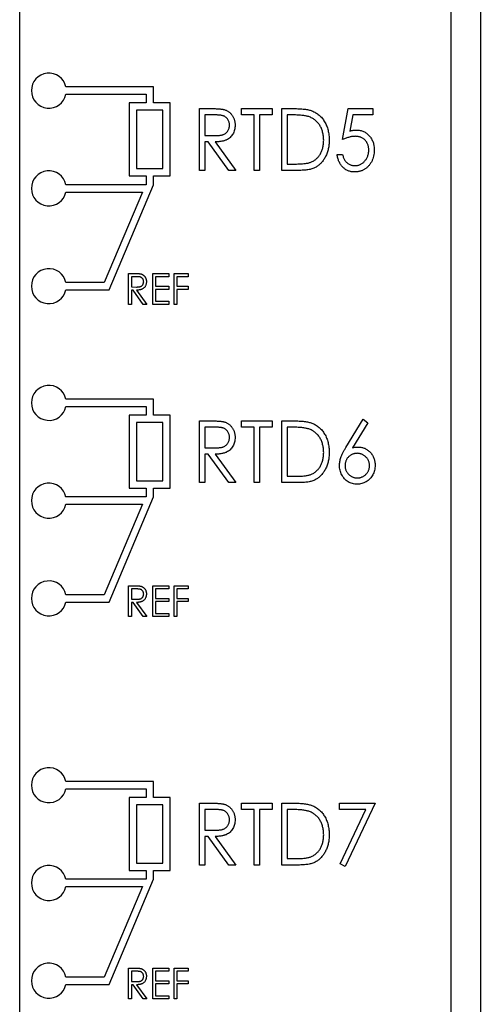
# Model space of a CAD drawing. Header units: millimetres. Extents: x 0 to 420, y 0 to 297.
# Tile 4 of 43: x 106.4 to 114.3, y 53.38 to 70.24. Entities that reach past the tile are written whole.
import ezdxf

# ---------------------------------------------------------------- set-up
doc = ezdxf.new("R2010")
doc.units = ezdxf.units.MM

msp = doc.modelspace()

# ---------------------------------------------------------------- linework, layer by layer
at = {"color": 7, "linetype": 'Continuous', "lineweight": 25}
for p, q in [((113.801, 39.379), (113.801, 98.579)), ((106.401, 47.229), (106.401, 94.179)), ((114.301, 83.479), (114.301, 38.779)), ((108.694, 69.092), (107.194, 69.092)), ((108.694, 68.817), (108.694, 69.092)), ((107.194, 68.967), (108.569, 68.967)), ((108.569, 68.967), (108.569, 68.817)), ((108.281, 68.817), (108.281, 67.567)), ((108.569, 68.817), (108.281, 68.817)), ((108.856, 68.692), (108.406, 68.692)), ((108.406, 68.692), (108.406, 67.692)), ((108.981, 68.817), (108.694, 68.817)), ((108.856, 67.692), (108.856, 68.692)), ((108.981, 67.567), (108.981, 68.817)), ((109.484, 68.721), (109.678, 68.721)), ((109.484, 67.662), (109.484, 68.721)), ((110.203, 68.612), (110.203, 68.721)), ((110.203, 68.721), (110.732, 68.721)), ((110.732, 68.721), (110.732, 68.612)), ((110.895, 67.662), (110.895, 68.721)), ((110.895, 68.721), (111.095, 68.721)), ((111.939, 68.192), (112.034, 68.721)), ((112.034, 68.721), (112.455, 68.721)), ((112.455, 68.721), (112.455, 68.612)), ((109.754, 68.612), (109.578, 68.612)), ((109.578, 68.612), (109.578, 68.26)), ((110.42, 68.612), (110.203, 68.612)), ((110.42, 67.662), (110.42, 68.612)), ((110.732, 68.612), (110.515, 68.612)), ((110.515, 68.612), (110.515, 67.662)), ((111.058, 68.612), (110.99, 68.612)), ((110.99, 68.612), (110.99, 67.771)), ((112.112, 68.612), (112.062, 68.335)), ((112.455, 68.612), (112.112, 68.612)), ((109.578, 68.26), (109.75, 68.258)), ((109.578, 68.151), (109.578, 67.662)), ((109.635, 68.151), (109.578, 68.151)), ((109.988, 67.662), (109.635, 68.151)), ((109.755, 68.151), (110.108, 67.662)), ((111.844, 67.934), (111.939, 67.934)), ((108.406, 67.692), (108.856, 67.692)), ((109.578, 67.662), (109.484, 67.662)), ((110.108, 67.662), (109.988, 67.662)), ((110.515, 67.662), (110.42, 67.662)), ((111.202, 67.662), (110.895, 67.662)), ((110.99, 67.771), (111.101, 67.771)), ((108.281, 67.567), (108.569, 67.567)), ((108.569, 67.567), (108.569, 67.417)), ((108.694, 67.567), (108.981, 67.567)), ((108.694, 67.417), (108.694, 67.567)), ((108.569, 67.417), (107.194, 67.417)), ((107.933, 65.617), (108.694, 67.417)), ((107.194, 67.292), (108.505, 67.292)), ((108.505, 67.292), (107.851, 65.742)), ((108.269, 65.896), (108.366, 65.896)), ((108.269, 65.367), (108.269, 65.896)), ((108.404, 65.841), (108.316, 65.841)), ((108.316, 65.841), (108.316, 65.665)), ((108.683, 65.896), (108.961, 65.896)), ((108.683, 65.367), (108.683, 65.896)), ((108.961, 65.841), (108.73, 65.841)), ((108.73, 65.841), (108.73, 65.679)), ((108.961, 65.896), (108.961, 65.841)), ((109.049, 65.896), (109.293, 65.896)), ((109.049, 65.367), (109.049, 65.896)), ((109.293, 65.841), (109.096, 65.841)), ((109.096, 65.841), (109.096, 65.679)), ((109.293, 65.896), (109.293, 65.841)), ((107.851, 65.742), (107.194, 65.742)), ((108.316, 65.665), (108.402, 65.664)), ((108.73, 65.679), (108.961, 65.679)), ((108.73, 65.624), (108.73, 65.421)), ((108.961, 65.624), (108.73, 65.624)), ((108.961, 65.679), (108.961, 65.624)), ((109.096, 65.679), (109.293, 65.679)), ((109.293, 65.624), (109.096, 65.624)), ((109.096, 65.624), (109.096, 65.367)), ((109.293, 65.679), (109.293, 65.624)), ((107.194, 65.617), (107.933, 65.617)), ((108.345, 65.611), (108.316, 65.611)), ((108.316, 65.611), (108.316, 65.367)), ((108.521, 65.367), (108.345, 65.611)), ((108.405, 65.611), (108.581, 65.367)), ((108.316, 65.367), (108.269, 65.367)), ((108.581, 65.367), (108.521, 65.367)), ((108.961, 65.367), (108.683, 65.367)), ((108.73, 65.421), (108.961, 65.421)), ((108.961, 65.421), (108.961, 65.367)), ((109.096, 65.367), (109.049, 65.367)), ((108.694, 63.742), (107.194, 63.742)), ((107.194, 63.617), (108.569, 63.617)), ((108.569, 63.617), (108.569, 63.467)), ((108.694, 63.467), (108.694, 63.742)), ((108.281, 63.467), (108.281, 62.217)), ((108.569, 63.467), (108.281, 63.467)), ((108.981, 63.467), (108.694, 63.467)), ((108.981, 62.217), (108.981, 63.467)), ((108.856, 63.342), (108.406, 63.342)), ((108.406, 63.342), (108.406, 62.342)), ((108.856, 62.342), (108.856, 63.342)), ((109.484, 63.371), (109.678, 63.371)), ((109.484, 62.313), (109.484, 63.371)), ((109.754, 63.262), (109.578, 63.262)), ((109.578, 63.262), (109.578, 62.91)), ((110.203, 63.262), (110.203, 63.371)), ((110.203, 63.371), (110.732, 63.371)), ((110.42, 63.262), (110.203, 63.262)), ((110.42, 62.313), (110.42, 63.262)), ((110.732, 63.262), (110.515, 63.262)), ((110.515, 63.262), (110.515, 62.313)), ((110.732, 63.371), (110.732, 63.262)), ((110.895, 63.371), (111.095, 63.371)), ((110.895, 62.313), (110.895, 63.371)), ((111.058, 63.262), (110.99, 63.262)), ((110.99, 63.262), (110.99, 62.421)), ((111.996, 62.915), (112.292, 63.398)), ((112.369, 63.338), (112.107, 62.911)), ((112.292, 63.398), (112.369, 63.338)), ((109.578, 62.91), (109.75, 62.908)), ((109.635, 62.801), (109.578, 62.801)), ((109.578, 62.801), (109.578, 62.313)), ((109.988, 62.313), (109.635, 62.801)), ((109.755, 62.801), (110.108, 62.313)), ((110.99, 62.421), (111.101, 62.421)), ((108.406, 62.342), (108.856, 62.342)), ((109.578, 62.313), (109.484, 62.313)), ((110.108, 62.313), (109.988, 62.313)), ((110.515, 62.313), (110.42, 62.313)), ((111.202, 62.313), (110.895, 62.313)), ((108.281, 62.217), (108.569, 62.217)), ((108.569, 62.217), (108.569, 62.067)), ((108.694, 62.217), (108.981, 62.217)), ((108.694, 62.067), (108.694, 62.217)), ((108.569, 62.067), (107.194, 62.067)), ((107.194, 61.942), (108.505, 61.942)), ((108.505, 61.942), (107.851, 60.392)), ((107.933, 60.267), (108.694, 62.067)), ((107.851, 60.392), (107.194, 60.392)), ((108.269, 60.017), (108.269, 60.546)), ((108.269, 60.546), (108.366, 60.546)), ((108.316, 60.491), (108.316, 60.315)), ((108.404, 60.491), (108.316, 60.491)), ((108.683, 60.546), (108.961, 60.546)), ((108.683, 60.017), (108.683, 60.546)), ((108.961, 60.491), (108.73, 60.491)), ((108.73, 60.491), (108.73, 60.329)), ((108.961, 60.546), (108.961, 60.491)), ((109.049, 60.546), (109.293, 60.546)), ((109.049, 60.017), (109.049, 60.546)), ((109.293, 60.491), (109.096, 60.491)), ((109.096, 60.491), (109.096, 60.329)), ((109.293, 60.546), (109.293, 60.491)), ((107.194, 60.267), (107.933, 60.267)), ((108.316, 60.315), (108.402, 60.314)), ((108.345, 60.261), (108.316, 60.261)), ((108.316, 60.261), (108.316, 60.017)), ((108.521, 60.017), (108.345, 60.261)), ((108.405, 60.261), (108.581, 60.017)), ((108.73, 60.329), (108.961, 60.329)), ((108.73, 60.274), (108.73, 60.071)), ((108.961, 60.274), (108.73, 60.274)), ((108.961, 60.329), (108.961, 60.274)), ((109.096, 60.329), (109.293, 60.329)), ((109.293, 60.274), (109.096, 60.274)), ((109.096, 60.274), (109.096, 60.017)), ((109.293, 60.329), (109.293, 60.274)), ((108.73, 60.071), (108.961, 60.071)), ((108.961, 60.071), (108.961, 60.017)), ((108.316, 60.017), (108.269, 60.017)), ((108.581, 60.017), (108.521, 60.017)), ((108.961, 60.017), (108.683, 60.017)), ((109.096, 60.017), (109.049, 60.017)), ((108.694, 57.192), (107.194, 57.192)), ((108.694, 56.917), (108.694, 57.192)), ((107.194, 57.067), (108.569, 57.067)), ((108.569, 57.067), (108.569, 56.917)), ((108.281, 56.917), (108.281, 55.667)), ((108.569, 56.917), (108.281, 56.917)), ((108.981, 56.917), (108.694, 56.917)), ((108.981, 55.667), (108.981, 56.917)), ((108.856, 56.792), (108.406, 56.792)), ((108.406, 56.792), (108.406, 55.792)), ((108.856, 55.792), (108.856, 56.792)), ((109.484, 56.821), (109.678, 56.821)), ((109.484, 55.762), (109.484, 56.821)), ((109.754, 56.712), (109.578, 56.712)), ((109.578, 56.712), (109.578, 56.36)), ((110.203, 56.821), (110.732, 56.821)), ((110.203, 56.712), (110.203, 56.821)), ((110.42, 56.712), (110.203, 56.712)), ((110.42, 55.762), (110.42, 56.712)), ((110.732, 56.712), (110.515, 56.712)), ((110.515, 56.712), (110.515, 55.762)), ((110.732, 56.821), (110.732, 56.712)), ((110.895, 56.821), (111.095, 56.821)), ((110.895, 55.762), (110.895, 56.821)), ((110.99, 56.712), (110.99, 55.871)), ((111.058, 56.712), (110.99, 56.712)), ((111.885, 56.821), (112.496, 56.821)), ((111.885, 56.712), (111.885, 56.821)), ((112.338, 56.712), (111.885, 56.712)), ((111.896, 55.782), (112.338, 56.712)), ((112.496, 56.821), (111.98, 55.735)), ((109.578, 56.36), (109.75, 56.358)), ((109.635, 56.251), (109.578, 56.251)), ((109.578, 56.251), (109.578, 55.762)), ((109.988, 55.762), (109.635, 56.251)), ((109.755, 56.251), (110.108, 55.762)), ((110.99, 55.871), (111.101, 55.871)), ((108.406, 55.792), (108.856, 55.792)), ((109.578, 55.762), (109.484, 55.762)), ((110.108, 55.762), (109.988, 55.762)), ((110.515, 55.762), (110.42, 55.762)), ((111.202, 55.762), (110.895, 55.762)), ((111.98, 55.735), (111.896, 55.782)), ((108.569, 55.517), (107.194, 55.517)), ((107.933, 53.717), (108.694, 55.517)), ((108.281, 55.667), (108.569, 55.667)), ((108.569, 55.667), (108.569, 55.517)), ((108.694, 55.667), (108.981, 55.667)), ((108.694, 55.517), (108.694, 55.667)), ((107.194, 55.392), (108.505, 55.392)), ((108.505, 55.392), (107.851, 53.842)), ((108.269, 53.467), (108.269, 53.996)), ((108.269, 53.996), (108.366, 53.996)), ((108.683, 53.467), (108.683, 53.996)), ((108.683, 53.996), (108.961, 53.996)), ((108.961, 53.996), (108.961, 53.941)), ((109.049, 53.996), (109.293, 53.996)), ((109.049, 53.467), (109.049, 53.996)), ((109.293, 53.996), (109.293, 53.941)), ((107.851, 53.842), (107.194, 53.842)), ((108.404, 53.941), (108.316, 53.941)), ((108.316, 53.941), (108.316, 53.765)), ((108.73, 53.941), (108.73, 53.779)), ((108.961, 53.941), (108.73, 53.941)), ((109.293, 53.941), (109.096, 53.941)), ((109.096, 53.941), (109.096, 53.779)), ((107.194, 53.717), (107.933, 53.717)), ((108.316, 53.765), (108.402, 53.764)), ((108.316, 53.711), (108.316, 53.467)), ((108.345, 53.711), (108.316, 53.711)), ((108.521, 53.467), (108.345, 53.711)), ((108.405, 53.711), (108.581, 53.467)), ((108.73, 53.779), (108.961, 53.779)), ((108.961, 53.724), (108.73, 53.724)), ((108.73, 53.724), (108.73, 53.521)), ((108.961, 53.779), (108.961, 53.724)), ((109.096, 53.779), (109.293, 53.779)), ((109.293, 53.724), (109.096, 53.724)), ((109.096, 53.724), (109.096, 53.467)), ((109.293, 53.779), (109.293, 53.724)), ((108.73, 53.521), (108.961, 53.521)), ((108.961, 53.521), (108.961, 53.467)), ((108.316, 53.467), (108.269, 53.467)), ((108.581, 53.467), (108.521, 53.467)), ((108.961, 53.467), (108.683, 53.467)), ((109.096, 53.467), (109.049, 53.467))]:
    msp.add_line(p, q, dxfattribs=at)
for centre in [(106.901, 69.029), (106.901, 67.354), (106.901, 65.679), (106.901, 63.679), (106.901, 62.004), (106.901, 60.329), (106.901, 57.129), (106.901, 55.454), (106.901, 53.779)]:
    msp.add_arc(centre, 0.3, 12.0247, 347.9753, dxfattribs=at)
for points, knots in [([(109.678, 68.721), (109.691, 68.721), (109.716, 68.721), (109.752, 68.72), (109.784, 68.719), (109.813, 68.717), (109.839, 68.715), (109.862, 68.713), (109.881, 68.71), (109.893, 68.708), (109.898, 68.706)], [0, 0, 0, 0, 0.176242, 0.33814, 0.4848, 0.616193, 0.734395, 0.837422, 0.92561, 1, 1, 1, 1]), ([(109.898, 68.706), (109.906, 68.705), (109.92, 68.701), (109.94, 68.693), (109.959, 68.683), (109.977, 68.673), (109.995, 68.66), (110.011, 68.646), (110.026, 68.63), (110.04, 68.613), (110.053, 68.595), (110.064, 68.576), (110.073, 68.555), (110.081, 68.534), (110.087, 68.511), (110.091, 68.488), (110.094, 68.463), (110.094, 68.446), (110.094, 68.438)], [0, 0, 0, 0, 0.0613754, 0.1214721, 0.181055, 0.2399928, 0.2990632, 0.3583977, 0.418425, 0.4803892, 0.5422018, 0.6044959, 0.6667454, 0.7299505, 0.7945772, 0.8604816, 0.9292247, 1, 1, 1, 1]), ([(111.095, 68.721), (111.112, 68.721), (111.146, 68.72), (111.195, 68.719), (111.24, 68.716), (111.281, 68.712), (111.319, 68.707), (111.352, 68.7), (111.383, 68.692), (111.401, 68.686), (111.41, 68.683)], [0, 0, 0, 0, 0.164344, 0.316794, 0.458147, 0.588563, 0.707492, 0.815269, 0.912897, 1, 1, 1, 1]), ([(111.41, 68.683), (111.421, 68.678), (111.444, 68.669), (111.476, 68.651), (111.507, 68.632), (111.536, 68.609), (111.562, 68.585), (111.587, 68.558), (111.609, 68.528), (111.63, 68.496), (111.649, 68.462), (111.665, 68.426), (111.678, 68.389), (111.69, 68.35), (111.698, 68.309), (111.704, 68.267), (111.708, 68.223), (111.708, 68.193), (111.709, 68.178)], [0, 0, 0, 0, 0.059391, 0.11779, 0.175912, 0.233425, 0.291477, 0.349797, 0.409542, 0.470578, 0.532628, 0.595148, 0.658646, 0.723244, 0.78948, 0.857667, 0.927751, 1, 1, 1, 1]), ([(109.999, 68.438), (109.999, 68.447), (109.998, 68.463), (109.993, 68.488), (109.984, 68.511), (109.972, 68.533), (109.958, 68.553), (109.941, 68.57), (109.922, 68.584), (109.904, 68.593), (109.888, 68.598), (109.875, 68.602), (109.859, 68.605), (109.841, 68.608), (109.822, 68.61), (109.801, 68.611), (109.778, 68.612), (109.762, 68.612), (109.754, 68.612)], [0, 0, 0, 0, 0.074206, 0.146692, 0.218332, 0.29067, 0.362618, 0.431553, 0.499554, 0.567987, 0.604677, 0.646293, 0.69288, 0.744014, 0.799888, 0.86174, 0.928424, 1, 1, 1, 1]), ([(111.357, 68.583), (111.349, 68.585), (111.332, 68.59), (111.303, 68.596), (111.271, 68.601), (111.236, 68.605), (111.197, 68.608), (111.154, 68.611), (111.107, 68.612), (111.075, 68.612), (111.058, 68.612)], [0, 0, 0, 0, 0.084774, 0.180312, 0.28709, 0.406015, 0.536482, 0.678682, 0.833402, 1, 1, 1, 1]), ([(111.614, 68.179), (111.614, 68.191), (111.613, 68.215), (111.61, 68.251), (111.605, 68.285), (111.597, 68.318), (111.588, 68.35), (111.576, 68.38), (111.562, 68.409), (111.547, 68.436), (111.529, 68.462), (111.509, 68.485), (111.488, 68.507), (111.465, 68.527), (111.441, 68.544), (111.415, 68.559), (111.387, 68.572), (111.367, 68.579), (111.357, 68.583)], [0, 0, 0, 0, 0.072225, 0.141809, 0.209025, 0.27458, 0.338792, 0.401466, 0.463652, 0.525211, 0.585979, 0.645456, 0.703802, 0.762331, 0.820361, 0.879159, 0.938775, 1, 1, 1, 1]), ([(109.75, 68.258), (109.758, 68.258), (109.774, 68.258), (109.796, 68.259), (109.817, 68.261), (109.836, 68.263), (109.854, 68.265), (109.87, 68.269), (109.885, 68.273), (109.902, 68.279), (109.92, 68.289), (109.941, 68.303), (109.958, 68.321), (109.973, 68.341), (109.985, 68.363), (109.993, 68.387), (109.998, 68.412), (109.999, 68.429), (109.999, 68.438)], [0, 0, 0, 0, 0.068876, 0.132987, 0.192344, 0.247652, 0.298408, 0.34533, 0.387986, 0.426594, 0.498465, 0.568205, 0.638265, 0.709557, 0.781704, 0.852784, 0.925533, 1, 1, 1, 1]), ([(110.094, 68.438), (110.094, 68.424), (110.093, 68.396), (110.085, 68.356), (110.074, 68.319), (110.057, 68.285), (110.036, 68.254), (110.011, 68.226), (109.982, 68.203), (109.954, 68.187), (109.93, 68.177), (109.91, 68.17), (109.888, 68.165), (109.865, 68.16), (109.84, 68.156), (109.813, 68.153), (109.785, 68.151), (109.765, 68.151), (109.755, 68.151)], [0, 0, 0, 0, 0.083486, 0.162691, 0.239132, 0.314448, 0.38834, 0.460674, 0.533749, 0.608619, 0.648221, 0.689953, 0.734556, 0.781631, 0.831631, 0.884691, 0.940504, 1, 1, 1, 1]), ([(112.062, 68.335), (112.072, 68.338), (112.092, 68.343), (112.121, 68.35), (112.149, 68.354), (112.167, 68.354), (112.176, 68.354)], [0, 0, 0, 0, 0.275677, 0.53418, 0.774319, 1, 1, 1, 1]), ([(112.176, 68.354), (112.187, 68.354), (112.208, 68.354), (112.24, 68.349), (112.269, 68.341), (112.298, 68.331), (112.325, 68.317), (112.35, 68.3), (112.374, 68.28), (112.396, 68.257), (112.416, 68.232), (112.434, 68.205), (112.449, 68.177), (112.461, 68.146), (112.471, 68.114), (112.477, 68.08), (112.481, 68.045), (112.482, 68.021), (112.482, 68.008)], [0, 0, 0, 0, 0.063161, 0.123654, 0.182879, 0.241094, 0.298995, 0.357516, 0.417477, 0.479191, 0.541578, 0.603395, 0.665699, 0.72839, 0.792945, 0.859396, 0.928259, 1, 1, 1, 1]), ([(111.709, 68.178), (111.709, 68.165), (111.708, 68.139), (111.705, 68.101), (111.7, 68.065), (111.694, 68.029), (111.684, 67.995), (111.674, 67.961), (111.661, 67.929), (111.646, 67.898), (111.63, 67.869), (111.613, 67.842), (111.594, 67.817), (111.574, 67.793), (111.553, 67.772), (111.531, 67.753), (111.508, 67.735), (111.483, 67.719), (111.457, 67.706), (111.428, 67.694), (111.396, 67.684), (111.362, 67.676), (111.326, 67.67), (111.287, 67.666), (111.245, 67.663), (111.217, 67.663), (111.202, 67.662)], [0, 0, 0, 0, 0.04759, 0.093761, 0.13864, 0.182618, 0.225653, 0.268103, 0.309886, 0.351179, 0.391816, 0.430907, 0.469173, 0.506018, 0.542387, 0.577923, 0.613204, 0.648232, 0.684115, 0.721839, 0.761694, 0.803982, 0.84888, 0.896247, 0.94676, 1, 1, 1, 1]), ([(111.38, 67.798), (111.389, 67.801), (111.406, 67.808), (111.432, 67.82), (111.455, 67.835), (111.478, 67.851), (111.498, 67.869), (111.518, 67.89), (111.536, 67.912), (111.552, 67.936), (111.566, 67.961), (111.579, 67.988), (111.59, 68.016), (111.598, 68.046), (111.606, 68.077), (111.61, 68.11), (111.613, 68.144), (111.614, 68.167), (111.614, 68.179)], [0, 0, 0, 0, 0.0596472, 0.1182987, 0.1759716, 0.2333989, 0.2911653, 0.3494492, 0.4083346, 0.4689173, 0.5306299, 0.5928604, 0.6558122, 0.7204441, 0.787193, 0.855741, 0.9264207, 1, 1, 1, 1]), ([(112.153, 68.246), (112.146, 68.246), (112.13, 68.245), (112.106, 68.243), (112.081, 68.238), (112.055, 68.232), (112.028, 68.225), (111.999, 68.215), (111.97, 68.204), (111.95, 68.196), (111.939, 68.192)], [0, 0, 0, 0, 0.102289, 0.209896, 0.32423, 0.444739, 0.572683, 0.707419, 0.85009, 1, 1, 1, 1]), ([(112.387, 68.012), (112.387, 68.021), (112.387, 68.037), (112.383, 68.062), (112.379, 68.085), (112.372, 68.107), (112.362, 68.127), (112.352, 68.147), (112.339, 68.165), (112.324, 68.181), (112.307, 68.197), (112.289, 68.21), (112.27, 68.221), (112.249, 68.23), (112.227, 68.237), (112.203, 68.242), (112.179, 68.245), (112.162, 68.246), (112.153, 68.246)], [0, 0, 0, 0, 0.068351, 0.133715, 0.196556, 0.257566, 0.317949, 0.377315, 0.436856, 0.497304, 0.557714, 0.617588, 0.677234, 0.73785, 0.799945, 0.864018, 0.930512, 1, 1, 1, 1]), ([(112.482, 68.008), (112.482, 67.991), (112.481, 67.957), (112.472, 67.908), (112.458, 67.861), (112.442, 67.823), (112.426, 67.795), (112.414, 67.775), (112.4, 67.756), (112.386, 67.739), (112.37, 67.723), (112.354, 67.708), (112.336, 67.694), (112.317, 67.682), (112.298, 67.671), (112.278, 67.661), (112.257, 67.653), (112.236, 67.647), (112.213, 67.642), (112.19, 67.638), (112.166, 67.636), (112.15, 67.635), (112.142, 67.635)], [0, 0, 0, 0, 0.090889, 0.179117, 0.265616, 0.352139, 0.39494, 0.436562, 0.47737, 0.517561, 0.557082, 0.596388, 0.635694, 0.674908, 0.714215, 0.753479, 0.792899, 0.83288, 0.873274, 0.914276, 0.956482, 1, 1, 1, 1]), ([(112.148, 67.744), (112.156, 67.744), (112.172, 67.745), (112.195, 67.748), (112.218, 67.754), (112.239, 67.763), (112.26, 67.773), (112.28, 67.787), (112.299, 67.802), (112.317, 67.821), (112.333, 67.84), (112.348, 67.861), (112.36, 67.883), (112.37, 67.907), (112.378, 67.932), (112.383, 67.957), (112.387, 67.984), (112.387, 68.003), (112.387, 68.012)], [0, 0, 0, 0, 0.060431, 0.119352, 0.177389, 0.234895, 0.293134, 0.352597, 0.413942, 0.477575, 0.541829, 0.605408, 0.668652, 0.731975, 0.79627, 0.861785, 0.929545, 1, 1, 1, 1]), ([(112.142, 67.635), (112.132, 67.636), (112.113, 67.636), (112.085, 67.64), (112.058, 67.646), (112.033, 67.656), (112.008, 67.667), (111.985, 67.682), (111.962, 67.699), (111.942, 67.718), (111.922, 67.74), (111.905, 67.763), (111.89, 67.788), (111.876, 67.814), (111.865, 67.842), (111.856, 67.871), (111.849, 67.902), (111.846, 67.923), (111.844, 67.934)], [0, 0, 0, 0, 0.062708, 0.123691, 0.182919, 0.241641, 0.299933, 0.359069, 0.418792, 0.480592, 0.5431, 0.605473, 0.667905, 0.731507, 0.795533, 0.86163, 0.929632, 1, 1, 1, 1]), ([(111.939, 67.934), (111.941, 67.924), (111.945, 67.904), (111.954, 67.877), (111.965, 67.853), (111.978, 67.831), (111.993, 67.812), (112.01, 67.796), (112.03, 67.78), (112.052, 67.768), (112.074, 67.757), (112.098, 67.75), (112.123, 67.745), (112.139, 67.744), (112.148, 67.744)], [0, 0, 0, 0, 0.100207, 0.192079, 0.278054, 0.358336, 0.435746, 0.513637, 0.593639, 0.676048, 0.758604, 0.839384, 0.919311, 1, 1, 1, 1]), ([(111.101, 67.771), (111.117, 67.771), (111.148, 67.771), (111.193, 67.773), (111.233, 67.775), (111.27, 67.777), (111.303, 67.781), (111.332, 67.786), (111.357, 67.791), (111.373, 67.796), (111.38, 67.798)], [0, 0, 0, 0, 0.172244, 0.330193, 0.475432, 0.606548, 0.724426, 0.829129, 0.920407, 1, 1, 1, 1]), ([(108.366, 65.896), (108.372, 65.896), (108.385, 65.896), (108.403, 65.895), (108.419, 65.895), (108.434, 65.894), (108.447, 65.893), (108.458, 65.892), (108.468, 65.89), (108.474, 65.889), (108.476, 65.889)], [0, 0, 0, 0, 0.176242, 0.33814, 0.4848, 0.616193, 0.734395, 0.837422, 0.92561, 1, 1, 1, 1]), ([(108.527, 65.754), (108.526, 65.759), (108.526, 65.767), (108.523, 65.779), (108.519, 65.791), (108.513, 65.802), (108.506, 65.812), (108.498, 65.82), (108.488, 65.827), (108.479, 65.832), (108.471, 65.835), (108.464, 65.836), (108.456, 65.838), (108.448, 65.839), (108.438, 65.84), (108.428, 65.841), (108.416, 65.841), (108.408, 65.841), (108.404, 65.841)], [0, 0, 0, 0, 0.074206, 0.146692, 0.218332, 0.29067, 0.362618, 0.431553, 0.499554, 0.567987, 0.604677, 0.646293, 0.69288, 0.744014, 0.799888, 0.86174, 0.928424, 1, 1, 1, 1]), ([(108.476, 65.889), (108.48, 65.888), (108.487, 65.886), (108.497, 65.882), (108.507, 65.877), (108.516, 65.872), (108.524, 65.865), (108.532, 65.858), (108.54, 65.851), (108.547, 65.842), (108.553, 65.833), (108.559, 65.823), (108.564, 65.813), (108.567, 65.802), (108.57, 65.791), (108.573, 65.779), (108.574, 65.767), (108.574, 65.758), (108.574, 65.754)], [0, 0, 0, 0, 0.0613754, 0.1214721, 0.181055, 0.2399928, 0.2990632, 0.3583977, 0.418425, 0.4803892, 0.5422018, 0.6044959, 0.6667454, 0.7299505, 0.7945772, 0.8604816, 0.9292247, 1, 1, 1, 1]), ([(108.402, 65.664), (108.406, 65.664), (108.414, 65.664), (108.425, 65.665), (108.436, 65.666), (108.445, 65.667), (108.454, 65.668), (108.462, 65.67), (108.469, 65.672), (108.478, 65.675), (108.487, 65.68), (108.497, 65.687), (108.506, 65.696), (108.514, 65.706), (108.519, 65.717), (108.523, 65.729), (108.526, 65.741), (108.526, 65.75), (108.527, 65.754)], [0, 0, 0, 0, 0.0688756, 0.1329866, 0.192344, 0.2476525, 0.2984082, 0.34533, 0.3879856, 0.4265944, 0.4984653, 0.5682046, 0.638265, 0.7095571, 0.7817042, 0.8527835, 0.9255327, 1, 1, 1, 1]), ([(108.574, 65.754), (108.574, 65.747), (108.573, 65.733), (108.57, 65.714), (108.564, 65.695), (108.556, 65.678), (108.545, 65.662), (108.533, 65.648), (108.518, 65.637), (108.504, 65.629), (108.492, 65.624), (108.482, 65.62), (108.471, 65.618), (108.459, 65.615), (108.447, 65.613), (108.433, 65.612), (108.419, 65.611), (108.41, 65.611), (108.405, 65.611)], [0, 0, 0, 0, 0.083486, 0.162691, 0.239132, 0.314448, 0.38834, 0.460674, 0.533749, 0.608619, 0.648221, 0.689953, 0.734556, 0.781631, 0.831631, 0.884691, 0.940504, 1, 1, 1, 1]), ([(109.678, 63.371), (109.691, 63.371), (109.716, 63.371), (109.752, 63.37), (109.784, 63.369), (109.813, 63.367), (109.839, 63.365), (109.862, 63.363), (109.881, 63.36), (109.893, 63.358), (109.898, 63.356)], [0, 0, 0, 0, 0.1762424, 0.3381403, 0.4848002, 0.6161934, 0.7343946, 0.8374221, 0.9256096, 1, 1, 1, 1]), ([(109.999, 63.088), (109.999, 63.097), (109.998, 63.113), (109.993, 63.138), (109.984, 63.161), (109.972, 63.183), (109.958, 63.203), (109.941, 63.22), (109.922, 63.234), (109.904, 63.243), (109.888, 63.248), (109.875, 63.252), (109.859, 63.255), (109.841, 63.258), (109.822, 63.26), (109.801, 63.261), (109.778, 63.262), (109.762, 63.262), (109.754, 63.262)], [0, 0, 0, 0, 0.074206, 0.146692, 0.218332, 0.29067, 0.362618, 0.431553, 0.499554, 0.567987, 0.604677, 0.646293, 0.69288, 0.744014, 0.799888, 0.86174, 0.928424, 1, 1, 1, 1]), ([(109.898, 63.356), (109.906, 63.355), (109.92, 63.351), (109.94, 63.343), (109.959, 63.333), (109.977, 63.323), (109.995, 63.31), (110.011, 63.296), (110.026, 63.28), (110.04, 63.263), (110.053, 63.245), (110.064, 63.226), (110.073, 63.205), (110.081, 63.184), (110.087, 63.161), (110.091, 63.138), (110.094, 63.113), (110.094, 63.096), (110.094, 63.088)], [0, 0, 0, 0, 0.061375, 0.121472, 0.181055, 0.239993, 0.299063, 0.358398, 0.418425, 0.480389, 0.542202, 0.604496, 0.666745, 0.72995, 0.794577, 0.860482, 0.929225, 1, 1, 1, 1]), ([(111.357, 63.233), (111.349, 63.235), (111.332, 63.24), (111.303, 63.246), (111.271, 63.251), (111.236, 63.255), (111.197, 63.258), (111.154, 63.261), (111.107, 63.262), (111.075, 63.262), (111.058, 63.262)], [0, 0, 0, 0, 0.084774, 0.180312, 0.28709, 0.406015, 0.536482, 0.678682, 0.833402, 1, 1, 1, 1]), ([(111.095, 63.371), (111.112, 63.371), (111.146, 63.37), (111.195, 63.369), (111.24, 63.366), (111.281, 63.362), (111.319, 63.357), (111.352, 63.35), (111.383, 63.342), (111.401, 63.336), (111.41, 63.333)], [0, 0, 0, 0, 0.164344, 0.316794, 0.458147, 0.588563, 0.707492, 0.815269, 0.912897, 1, 1, 1, 1]), ([(111.41, 63.333), (111.421, 63.328), (111.444, 63.319), (111.476, 63.301), (111.507, 63.282), (111.536, 63.259), (111.562, 63.235), (111.587, 63.208), (111.609, 63.178), (111.63, 63.146), (111.649, 63.112), (111.665, 63.076), (111.678, 63.039), (111.69, 63), (111.698, 62.959), (111.704, 62.917), (111.708, 62.873), (111.708, 62.843), (111.709, 62.828)], [0, 0, 0, 0, 0.059391, 0.11779, 0.175912, 0.233425, 0.291477, 0.349797, 0.409542, 0.470578, 0.532628, 0.595148, 0.658646, 0.723244, 0.78948, 0.857667, 0.927751, 1, 1, 1, 1]), ([(111.614, 62.829), (111.614, 62.841), (111.613, 62.865), (111.61, 62.901), (111.605, 62.935), (111.597, 62.968), (111.588, 63), (111.576, 63.03), (111.562, 63.059), (111.547, 63.086), (111.529, 63.112), (111.509, 63.135), (111.488, 63.157), (111.465, 63.177), (111.441, 63.194), (111.415, 63.209), (111.387, 63.222), (111.367, 63.229), (111.357, 63.233)], [0, 0, 0, 0, 0.072225, 0.141809, 0.209025, 0.27458, 0.338792, 0.401466, 0.463652, 0.525211, 0.585979, 0.645456, 0.703802, 0.762331, 0.820361, 0.879159, 0.938775, 1, 1, 1, 1]), ([(109.75, 62.908), (109.758, 62.908), (109.774, 62.908), (109.796, 62.909), (109.817, 62.911), (109.836, 62.913), (109.854, 62.915), (109.87, 62.919), (109.885, 62.923), (109.902, 62.929), (109.92, 62.939), (109.941, 62.953), (109.958, 62.971), (109.973, 62.991), (109.985, 63.013), (109.993, 63.037), (109.998, 63.062), (109.999, 63.079), (109.999, 63.088)], [0, 0, 0, 0, 0.068876, 0.132987, 0.192344, 0.247652, 0.298408, 0.34533, 0.387986, 0.426594, 0.498465, 0.568205, 0.638265, 0.709557, 0.781704, 0.852784, 0.925533, 1, 1, 1, 1]), ([(110.094, 63.088), (110.094, 63.074), (110.093, 63.046), (110.085, 63.006), (110.074, 62.969), (110.057, 62.935), (110.036, 62.904), (110.011, 62.876), (109.982, 62.853), (109.954, 62.837), (109.93, 62.827), (109.91, 62.82), (109.888, 62.815), (109.865, 62.81), (109.84, 62.806), (109.813, 62.803), (109.785, 62.801), (109.765, 62.801), (109.755, 62.801)], [0, 0, 0, 0, 0.083486, 0.162691, 0.239132, 0.314448, 0.38834, 0.460674, 0.533749, 0.608619, 0.648221, 0.689953, 0.734556, 0.781631, 0.831631, 0.884691, 0.940504, 1, 1, 1, 1]), ([(112.107, 62.911), (112.116, 62.913), (112.133, 62.916), (112.159, 62.92), (112.184, 62.922), (112.201, 62.923), (112.209, 62.923)], [0, 0, 0, 0, 0.263678, 0.517029, 0.761983, 1, 1, 1, 1]), ([(112.209, 62.923), (112.219, 62.923), (112.238, 62.922), (112.266, 62.918), (112.294, 62.911), (112.32, 62.901), (112.345, 62.888), (112.369, 62.872), (112.391, 62.854), (112.413, 62.833), (112.432, 62.81), (112.449, 62.785), (112.464, 62.759), (112.475, 62.732), (112.485, 62.703), (112.491, 62.673), (112.495, 62.642), (112.495, 62.62), (112.496, 62.61)], [0, 0, 0, 0, 0.062338, 0.12258, 0.181787, 0.240347, 0.299241, 0.359122, 0.420891, 0.484553, 0.548783, 0.611899, 0.674459, 0.73686, 0.800458, 0.865027, 0.931417, 1, 1, 1, 1]), ([(111.709, 62.828), (111.709, 62.815), (111.708, 62.789), (111.705, 62.751), (111.7, 62.715), (111.694, 62.679), (111.684, 62.645), (111.674, 62.611), (111.661, 62.579), (111.646, 62.548), (111.63, 62.519), (111.613, 62.492), (111.594, 62.467), (111.574, 62.443), (111.553, 62.422), (111.531, 62.403), (111.508, 62.385), (111.483, 62.369), (111.457, 62.356), (111.428, 62.344), (111.396, 62.334), (111.362, 62.326), (111.326, 62.32), (111.287, 62.316), (111.245, 62.313), (111.217, 62.313), (111.202, 62.313)], [0, 0, 0, 0, 0.0475903, 0.093761, 0.1386395, 0.1826177, 0.2256534, 0.2681028, 0.3098857, 0.3511791, 0.3918163, 0.4309067, 0.469173, 0.5060183, 0.5423868, 0.577923, 0.6132043, 0.6482317, 0.6841151, 0.7218392, 0.7616935, 0.8039822, 0.8488799, 0.8962474, 0.9467598, 1, 1, 1, 1]), ([(111.38, 62.448), (111.389, 62.451), (111.406, 62.458), (111.432, 62.47), (111.455, 62.485), (111.478, 62.501), (111.498, 62.519), (111.518, 62.54), (111.536, 62.562), (111.552, 62.586), (111.566, 62.611), (111.579, 62.638), (111.59, 62.666), (111.598, 62.696), (111.606, 62.727), (111.61, 62.76), (111.613, 62.794), (111.614, 62.817), (111.614, 62.829)], [0, 0, 0, 0, 0.059647, 0.118299, 0.175972, 0.233399, 0.291165, 0.349449, 0.408335, 0.468917, 0.53063, 0.59286, 0.655812, 0.720444, 0.787193, 0.855741, 0.926421, 1, 1, 1, 1]), ([(111.885, 62.608), (111.885, 62.619), (111.886, 62.641), (111.891, 62.674), (111.899, 62.709), (111.909, 62.745), (111.924, 62.783), (111.944, 62.824), (111.968, 62.869), (111.986, 62.899), (111.996, 62.915)], [0, 0, 0, 0, 0.098705, 0.201479, 0.307735, 0.418738, 0.540143, 0.676765, 0.830018, 1, 1, 1, 1]), ([(112.187, 62.815), (112.18, 62.814), (112.166, 62.814), (112.145, 62.811), (112.125, 62.806), (112.106, 62.8), (112.088, 62.791), (112.071, 62.78), (112.054, 62.768), (112.039, 62.753), (112.025, 62.738), (112.013, 62.721), (112.003, 62.703), (111.995, 62.685), (111.988, 62.666), (111.983, 62.646), (111.98, 62.625), (111.98, 62.611), (111.98, 62.604)], [0, 0, 0, 0, 0.065734, 0.129367, 0.191032, 0.252303, 0.312469, 0.37374, 0.43567, 0.499417, 0.563242, 0.625946, 0.687106, 0.747888, 0.809159, 0.8713, 0.934295, 1, 1, 1, 1]), ([(112.401, 62.604), (112.4, 62.611), (112.4, 62.625), (112.397, 62.646), (112.392, 62.666), (112.385, 62.685), (112.377, 62.704), (112.366, 62.721), (112.353, 62.738), (112.338, 62.753), (112.322, 62.768), (112.306, 62.78), (112.288, 62.791), (112.269, 62.8), (112.25, 62.806), (112.23, 62.811), (112.209, 62.814), (112.194, 62.814), (112.187, 62.815)], [0, 0, 0, 0, 0.064831, 0.12696, 0.188395, 0.24925, 0.309733, 0.371036, 0.434013, 0.498244, 0.562985, 0.62558, 0.687638, 0.748695, 0.809725, 0.871776, 0.934535, 1, 1, 1, 1]), ([(112.186, 62.285), (112.172, 62.286), (112.146, 62.287), (112.107, 62.295), (112.069, 62.308), (112.034, 62.326), (112.001, 62.349), (111.971, 62.377), (111.946, 62.409), (111.924, 62.445), (111.907, 62.483), (111.894, 62.524), (111.887, 62.565), (111.886, 62.593), (111.885, 62.608)], [0, 0, 0, 0, 0.081825, 0.162069, 0.242286, 0.323831, 0.406056, 0.487676, 0.570336, 0.655624, 0.742266, 0.827401, 0.913, 1, 1, 1, 1]), ([(111.98, 62.604), (111.98, 62.597), (111.981, 62.583), (111.984, 62.562), (111.988, 62.542), (111.995, 62.523), (112.004, 62.505), (112.015, 62.487), (112.027, 62.471), (112.042, 62.455), (112.057, 62.441), (112.074, 62.428), (112.091, 62.418), (112.11, 62.409), (112.129, 62.402), (112.148, 62.397), (112.169, 62.395), (112.183, 62.394), (112.19, 62.394)], [0, 0, 0, 0, 0.064893, 0.127061, 0.189162, 0.249855, 0.310994, 0.372079, 0.435353, 0.499845, 0.564338, 0.627611, 0.689244, 0.749528, 0.810825, 0.872303, 0.935107, 1, 1, 1, 1]), ([(112.496, 62.61), (112.495, 62.595), (112.494, 62.566), (112.487, 62.523), (112.474, 62.483), (112.457, 62.445), (112.435, 62.41), (112.409, 62.379), (112.378, 62.351), (112.343, 62.328), (112.306, 62.309), (112.267, 62.295), (112.227, 62.287), (112.2, 62.286), (112.186, 62.285)], [0, 0, 0, 0, 0.08877, 0.174448, 0.257874, 0.341362, 0.423708, 0.504659, 0.586323, 0.669946, 0.753576, 0.835383, 0.917129, 1, 1, 1, 1]), ([(112.19, 62.394), (112.198, 62.394), (112.212, 62.395), (112.232, 62.397), (112.252, 62.402), (112.271, 62.409), (112.29, 62.418), (112.307, 62.428), (112.324, 62.441), (112.339, 62.455), (112.354, 62.471), (112.366, 62.487), (112.377, 62.505), (112.385, 62.523), (112.392, 62.542), (112.397, 62.562), (112.4, 62.583), (112.4, 62.597), (112.401, 62.604)], [0, 0, 0, 0, 0.064876, 0.127663, 0.189124, 0.250405, 0.311254, 0.37287, 0.435614, 0.500562, 0.565037, 0.628294, 0.689363, 0.750212, 0.810889, 0.872973, 0.935124, 1, 1, 1, 1]), ([(111.101, 62.421), (111.117, 62.421), (111.148, 62.421), (111.193, 62.423), (111.233, 62.425), (111.27, 62.427), (111.303, 62.431), (111.332, 62.436), (111.357, 62.441), (111.373, 62.446), (111.38, 62.448)], [0, 0, 0, 0, 0.172244, 0.330193, 0.475432, 0.606548, 0.724426, 0.829129, 0.920407, 1, 1, 1, 1]), ([(108.366, 60.546), (108.372, 60.546), (108.385, 60.546), (108.403, 60.545), (108.419, 60.545), (108.434, 60.544), (108.447, 60.543), (108.458, 60.542), (108.468, 60.54), (108.474, 60.539), (108.476, 60.539)], [0, 0, 0, 0, 0.176242, 0.33814, 0.4848, 0.616193, 0.734395, 0.837422, 0.92561, 1, 1, 1, 1]), ([(108.402, 60.314), (108.406, 60.314), (108.414, 60.314), (108.425, 60.315), (108.436, 60.316), (108.445, 60.317), (108.454, 60.318), (108.462, 60.32), (108.469, 60.322), (108.478, 60.325), (108.487, 60.33), (108.497, 60.337), (108.506, 60.346), (108.514, 60.356), (108.519, 60.367), (108.523, 60.379), (108.526, 60.391), (108.526, 60.4), (108.527, 60.404)], [0, 0, 0, 0, 0.068876, 0.132987, 0.192344, 0.247652, 0.298408, 0.34533, 0.387986, 0.426594, 0.498465, 0.568205, 0.638265, 0.709557, 0.781704, 0.852784, 0.925533, 1, 1, 1, 1]), ([(108.527, 60.404), (108.526, 60.409), (108.526, 60.417), (108.523, 60.429), (108.519, 60.441), (108.513, 60.452), (108.506, 60.462), (108.498, 60.47), (108.488, 60.477), (108.479, 60.482), (108.471, 60.485), (108.464, 60.486), (108.456, 60.488), (108.448, 60.489), (108.438, 60.49), (108.428, 60.491), (108.416, 60.491), (108.408, 60.491), (108.404, 60.491)], [0, 0, 0, 0, 0.074206, 0.146692, 0.218332, 0.29067, 0.362618, 0.431553, 0.499554, 0.567987, 0.604677, 0.646293, 0.69288, 0.744014, 0.799888, 0.86174, 0.928424, 1, 1, 1, 1]), ([(108.574, 60.404), (108.574, 60.397), (108.573, 60.383), (108.57, 60.364), (108.564, 60.345), (108.556, 60.328), (108.545, 60.312), (108.533, 60.298), (108.518, 60.287), (108.504, 60.279), (108.492, 60.274), (108.482, 60.27), (108.471, 60.268), (108.459, 60.265), (108.447, 60.263), (108.433, 60.262), (108.419, 60.261), (108.41, 60.261), (108.405, 60.261)], [0, 0, 0, 0, 0.083486, 0.162691, 0.239132, 0.314448, 0.38834, 0.460674, 0.533749, 0.608619, 0.648221, 0.689953, 0.734556, 0.781631, 0.831631, 0.884691, 0.940504, 1, 1, 1, 1]), ([(108.476, 60.539), (108.48, 60.538), (108.487, 60.536), (108.497, 60.532), (108.507, 60.527), (108.516, 60.522), (108.524, 60.515), (108.532, 60.508), (108.54, 60.501), (108.547, 60.492), (108.553, 60.483), (108.559, 60.473), (108.564, 60.463), (108.567, 60.452), (108.57, 60.441), (108.573, 60.429), (108.574, 60.417), (108.574, 60.408), (108.574, 60.404)], [0, 0, 0, 0, 0.061375, 0.121472, 0.181055, 0.239993, 0.299063, 0.358398, 0.418425, 0.480389, 0.542202, 0.604496, 0.666745, 0.72995, 0.794577, 0.860482, 0.929225, 1, 1, 1, 1]), ([(109.678, 56.821), (109.691, 56.821), (109.716, 56.821), (109.752, 56.82), (109.784, 56.819), (109.813, 56.817), (109.839, 56.815), (109.862, 56.813), (109.881, 56.81), (109.893, 56.808), (109.898, 56.806)], [0, 0, 0, 0, 0.176242, 0.33814, 0.4848, 0.616193, 0.734395, 0.837422, 0.92561, 1, 1, 1, 1]), ([(109.999, 56.538), (109.999, 56.547), (109.998, 56.563), (109.993, 56.588), (109.984, 56.611), (109.972, 56.633), (109.958, 56.653), (109.941, 56.67), (109.922, 56.684), (109.904, 56.693), (109.888, 56.698), (109.875, 56.702), (109.859, 56.705), (109.841, 56.708), (109.822, 56.71), (109.801, 56.711), (109.778, 56.712), (109.762, 56.712), (109.754, 56.712)], [0, 0, 0, 0, 0.074206, 0.146692, 0.218332, 0.29067, 0.362618, 0.431553, 0.499554, 0.567987, 0.604677, 0.646293, 0.69288, 0.744014, 0.799888, 0.86174, 0.928424, 1, 1, 1, 1]), ([(109.898, 56.806), (109.906, 56.805), (109.92, 56.801), (109.94, 56.793), (109.959, 56.783), (109.977, 56.773), (109.995, 56.76), (110.011, 56.746), (110.026, 56.73), (110.04, 56.713), (110.053, 56.695), (110.064, 56.676), (110.073, 56.655), (110.081, 56.634), (110.087, 56.611), (110.091, 56.588), (110.094, 56.563), (110.094, 56.546), (110.094, 56.538)], [0, 0, 0, 0, 0.061375, 0.121472, 0.181055, 0.239993, 0.299063, 0.358398, 0.418425, 0.480389, 0.542202, 0.604496, 0.666745, 0.72995, 0.794577, 0.860482, 0.929225, 1, 1, 1, 1]), ([(111.357, 56.683), (111.349, 56.685), (111.332, 56.69), (111.303, 56.696), (111.271, 56.701), (111.236, 56.705), (111.197, 56.708), (111.154, 56.711), (111.107, 56.712), (111.075, 56.712), (111.058, 56.712)], [0, 0, 0, 0, 0.084774, 0.180312, 0.28709, 0.406015, 0.536482, 0.678682, 0.833402, 1, 1, 1, 1]), ([(111.095, 56.821), (111.112, 56.821), (111.146, 56.82), (111.195, 56.819), (111.24, 56.816), (111.281, 56.812), (111.319, 56.807), (111.352, 56.8), (111.383, 56.792), (111.401, 56.786), (111.41, 56.783)], [0, 0, 0, 0, 0.164344, 0.316794, 0.458147, 0.588563, 0.707492, 0.815269, 0.912897, 1, 1, 1, 1]), ([(111.614, 56.279), (111.614, 56.291), (111.613, 56.315), (111.61, 56.351), (111.605, 56.385), (111.597, 56.418), (111.588, 56.45), (111.576, 56.48), (111.562, 56.509), (111.547, 56.536), (111.529, 56.562), (111.509, 56.585), (111.488, 56.607), (111.465, 56.627), (111.441, 56.644), (111.415, 56.659), (111.387, 56.672), (111.367, 56.679), (111.357, 56.683)], [0, 0, 0, 0, 0.072225, 0.141809, 0.209025, 0.27458, 0.338792, 0.401466, 0.463652, 0.525211, 0.585979, 0.645456, 0.703802, 0.762331, 0.820361, 0.879159, 0.938775, 1, 1, 1, 1]), ([(111.41, 56.783), (111.421, 56.778), (111.444, 56.769), (111.476, 56.751), (111.507, 56.732), (111.536, 56.709), (111.562, 56.685), (111.587, 56.658), (111.609, 56.628), (111.63, 56.596), (111.649, 56.562), (111.665, 56.526), (111.678, 56.489), (111.69, 56.45), (111.698, 56.409), (111.704, 56.367), (111.708, 56.323), (111.708, 56.293), (111.709, 56.278)], [0, 0, 0, 0, 0.059391, 0.11779, 0.175912, 0.233425, 0.291477, 0.349797, 0.409542, 0.470578, 0.532628, 0.595148, 0.658646, 0.723244, 0.78948, 0.857667, 0.927751, 1, 1, 1, 1]), ([(109.75, 56.358), (109.758, 56.358), (109.774, 56.358), (109.796, 56.359), (109.817, 56.361), (109.836, 56.363), (109.854, 56.365), (109.87, 56.369), (109.885, 56.373), (109.902, 56.379), (109.92, 56.389), (109.941, 56.403), (109.958, 56.421), (109.973, 56.441), (109.985, 56.463), (109.993, 56.487), (109.998, 56.512), (109.999, 56.529), (109.999, 56.538)], [0, 0, 0, 0, 0.068876, 0.132987, 0.192344, 0.247652, 0.298408, 0.34533, 0.387986, 0.426594, 0.498465, 0.568205, 0.638265, 0.709557, 0.781704, 0.852784, 0.925533, 1, 1, 1, 1]), ([(110.094, 56.538), (110.094, 56.524), (110.093, 56.496), (110.085, 56.456), (110.074, 56.419), (110.057, 56.385), (110.036, 56.354), (110.011, 56.326), (109.982, 56.303), (109.954, 56.287), (109.93, 56.277), (109.91, 56.27), (109.888, 56.265), (109.865, 56.26), (109.84, 56.256), (109.813, 56.253), (109.785, 56.251), (109.765, 56.251), (109.755, 56.251)], [0, 0, 0, 0, 0.083486, 0.162691, 0.239132, 0.314448, 0.38834, 0.460674, 0.533749, 0.608619, 0.648221, 0.689953, 0.734556, 0.781631, 0.831631, 0.884691, 0.940504, 1, 1, 1, 1]), ([(111.709, 56.278), (111.709, 56.265), (111.708, 56.239), (111.705, 56.201), (111.7, 56.165), (111.694, 56.129), (111.684, 56.095), (111.674, 56.061), (111.661, 56.029), (111.646, 55.998), (111.63, 55.969), (111.613, 55.942), (111.594, 55.917), (111.574, 55.893), (111.553, 55.872), (111.531, 55.853), (111.508, 55.835), (111.483, 55.819), (111.457, 55.806), (111.428, 55.794), (111.396, 55.784), (111.362, 55.776), (111.326, 55.77), (111.287, 55.766), (111.245, 55.763), (111.217, 55.763), (111.202, 55.762)], [0, 0, 0, 0, 0.0475903, 0.093761, 0.1386395, 0.1826177, 0.2256534, 0.2681028, 0.3098857, 0.3511791, 0.3918163, 0.4309067, 0.469173, 0.5060183, 0.5423868, 0.577923, 0.6132043, 0.6482317, 0.6841151, 0.7218392, 0.7616935, 0.8039822, 0.8488799, 0.8962474, 0.9467598, 1, 1, 1, 1]), ([(111.38, 55.898), (111.389, 55.901), (111.406, 55.908), (111.432, 55.92), (111.455, 55.935), (111.478, 55.951), (111.498, 55.969), (111.518, 55.99), (111.536, 56.012), (111.552, 56.036), (111.566, 56.061), (111.579, 56.088), (111.59, 56.116), (111.598, 56.146), (111.606, 56.177), (111.61, 56.21), (111.613, 56.244), (111.614, 56.267), (111.614, 56.279)], [0, 0, 0, 0, 0.059647, 0.118299, 0.175972, 0.233399, 0.291165, 0.349449, 0.408335, 0.468917, 0.53063, 0.59286, 0.655812, 0.720444, 0.787193, 0.855741, 0.926421, 1, 1, 1, 1]), ([(111.101, 55.871), (111.117, 55.871), (111.148, 55.871), (111.193, 55.873), (111.233, 55.875), (111.27, 55.877), (111.303, 55.881), (111.332, 55.886), (111.357, 55.891), (111.373, 55.896), (111.38, 55.898)], [0, 0, 0, 0, 0.172244, 0.330193, 0.475432, 0.606548, 0.724426, 0.829129, 0.920407, 1, 1, 1, 1]), ([(108.366, 53.996), (108.372, 53.996), (108.385, 53.996), (108.403, 53.995), (108.419, 53.995), (108.434, 53.994), (108.447, 53.993), (108.458, 53.992), (108.468, 53.99), (108.474, 53.989), (108.476, 53.989)], [0, 0, 0, 0, 0.176242, 0.33814, 0.4848, 0.616193, 0.734395, 0.837422, 0.92561, 1, 1, 1, 1]), ([(108.476, 53.989), (108.48, 53.988), (108.487, 53.986), (108.497, 53.982), (108.507, 53.977), (108.516, 53.972), (108.524, 53.965), (108.532, 53.958), (108.54, 53.951), (108.547, 53.942), (108.553, 53.933), (108.559, 53.923), (108.564, 53.913), (108.567, 53.902), (108.57, 53.891), (108.573, 53.879), (108.574, 53.867), (108.574, 53.858), (108.574, 53.854)], [0, 0, 0, 0, 0.061375, 0.121472, 0.181055, 0.239993, 0.299063, 0.358398, 0.418425, 0.480389, 0.542202, 0.604496, 0.666745, 0.72995, 0.794577, 0.860482, 0.929225, 1, 1, 1, 1]), ([(108.402, 53.764), (108.406, 53.764), (108.414, 53.764), (108.425, 53.765), (108.436, 53.766), (108.445, 53.767), (108.454, 53.768), (108.462, 53.77), (108.469, 53.772), (108.478, 53.775), (108.487, 53.78), (108.497, 53.787), (108.506, 53.796), (108.514, 53.806), (108.519, 53.817), (108.523, 53.829), (108.526, 53.841), (108.526, 53.85), (108.527, 53.854)], [0, 0, 0, 0, 0.068876, 0.132987, 0.192344, 0.247652, 0.298408, 0.34533, 0.387986, 0.426594, 0.498465, 0.568205, 0.638265, 0.709557, 0.781704, 0.852784, 0.925533, 1, 1, 1, 1]), ([(108.527, 53.854), (108.526, 53.859), (108.526, 53.867), (108.523, 53.879), (108.519, 53.891), (108.513, 53.902), (108.506, 53.912), (108.498, 53.92), (108.488, 53.927), (108.479, 53.932), (108.471, 53.935), (108.464, 53.936), (108.456, 53.938), (108.448, 53.939), (108.438, 53.94), (108.428, 53.941), (108.416, 53.941), (108.408, 53.941), (108.404, 53.941)], [0, 0, 0, 0, 0.074206, 0.146692, 0.218332, 0.29067, 0.362618, 0.431553, 0.499554, 0.567987, 0.604677, 0.646293, 0.69288, 0.744014, 0.799888, 0.86174, 0.928424, 1, 1, 1, 1]), ([(108.574, 53.854), (108.574, 53.847), (108.573, 53.833), (108.57, 53.814), (108.564, 53.795), (108.556, 53.778), (108.545, 53.762), (108.533, 53.748), (108.518, 53.737), (108.504, 53.729), (108.492, 53.724), (108.482, 53.72), (108.471, 53.718), (108.459, 53.715), (108.447, 53.713), (108.433, 53.712), (108.419, 53.711), (108.41, 53.711), (108.405, 53.711)], [0, 0, 0, 0, 0.083486, 0.162691, 0.239132, 0.314448, 0.38834, 0.460674, 0.533749, 0.608619, 0.648221, 0.689953, 0.734556, 0.781631, 0.831631, 0.884691, 0.940504, 1, 1, 1, 1])]:
    msp.add_open_spline(points, degree=3, knots=knots, dxfattribs=at)

doc.saveas('drawing.dxf')
